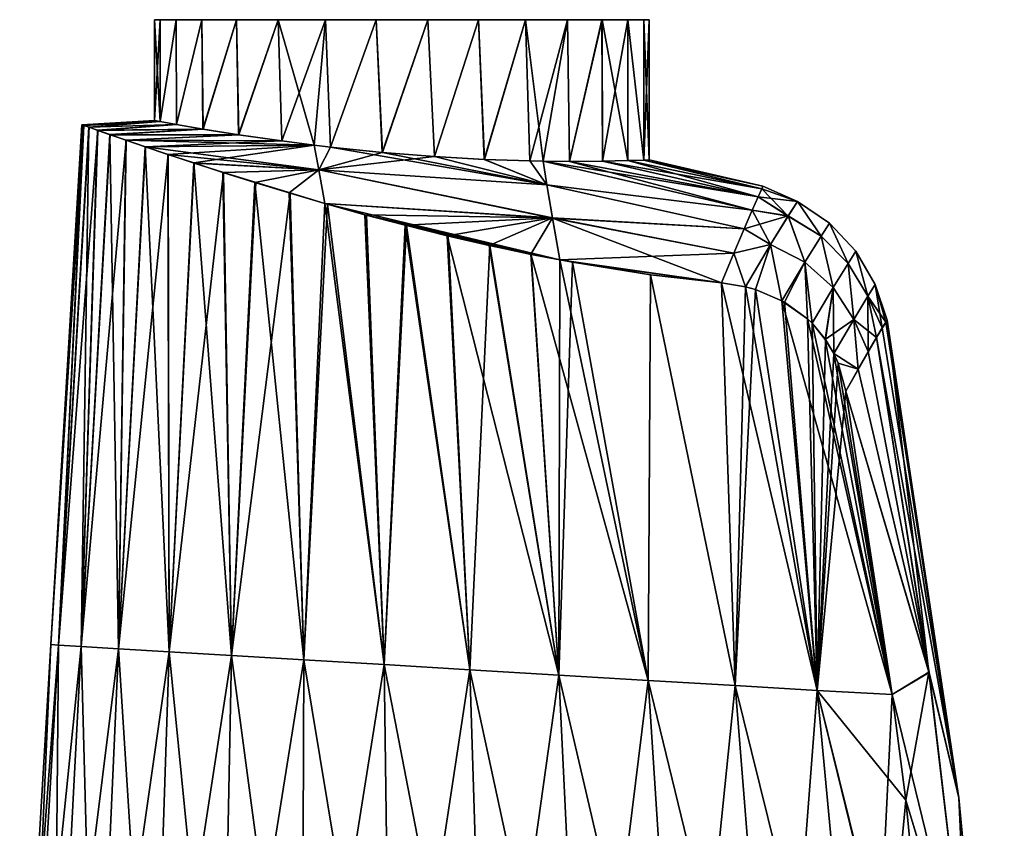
# Model space of a CAD drawing. Header units: millimetres. Extents: x -44 to 78, y -375 to 458.
# Tile 14 of 76: x -18 to 28, y 90 to 128. Entities that reach past the tile are written whole.
import ezdxf

# ---------------------------------------------------------------- set-up
doc = ezdxf.new("R2010")
doc.units = ezdxf.units.MM
doc.header["$LTSCALE"] = 198.929398
for name, color, linetype in [('11', 7, 'CONTINUOUS'), ('12', 7, 'CONTINUOUS'), ('17', 7, 'CONTINUOUS'), ('18', 7, 'CONTINUOUS'), ('19', 7, 'CONTINUOUS'), ('20', 7, 'CONTINUOUS')]:
    doc.layers.add(name, color=color, linetype=linetype)

msp = doc.modelspace()

# ---------------------------------------------------------------- linework, layer by layer
at = {"layer": '11', "color": 7, "linetype": 'CONTINUOUS', "true_color": 0xa2afbf}
for points in [[(24.935, 97.136, 9.83), (22.95, 113.791, 0.01), (22.453, 112.968, 9.514), (24.935, 97.136, 9.83)], [(22.453, 112.968, 9.514), (22.95, 113.791, 0.01), (22.725, 113.422, 6.391), (22.453, 112.968, 9.514)], [(22.725, 113.422, 6.391), (22.95, 113.791, 0.01), (22.893, 113.698, 3.209), (22.725, 113.422, 6.391)], [(22.894, 113.699, -3.201), (26.343, 91.187, 0.01), (22.725, 113.422, -6.393), (22.894, 113.699, -3.201)], [(22.95, 113.791, 0.01), (26.343, 91.187, 0.01), (22.894, 113.699, -3.201), (22.95, 113.791, 0.01)], [(26.343, 91.187, 0.01), (22.95, 113.791, 0.01), (24.935, 97.136, 9.83), (26.343, 91.187, 0.01)], [(22.725, 113.422, -6.393), (26.343, 91.187, 0.01), (22.455, 112.972, -9.495), (22.725, 113.422, -6.393)], [(24.935, 97.136, 9.83), (22.453, 112.968, 9.514), (20.998, 110.433, 18.893), (24.935, 97.136, 9.83)], [(20.998, 110.433, 18.893), (22.453, 112.968, 9.514), (21.577, 111.464, 15.838), (20.998, 110.433, 18.893)], [(21.577, 111.464, 15.838), (22.453, 112.968, 9.514), (22.063, 112.306, 12.724), (21.577, 111.464, 15.838)], [(22.455, 112.972, -9.495), (24.94, 97.118, -9.811), (22.062, 112.306, -12.726), (22.455, 112.972, -9.495)], [(22.455, 112.972, -9.495), (26.343, 91.187, 0.01), (24.94, 97.118, -9.811), (22.455, 112.972, -9.495)], [(22.062, 112.306, -12.726), (24.94, 97.118, -9.811), (21.577, 111.464, -15.839), (22.062, 112.306, -12.726)], [(24.94, 97.118, -9.811), (20.998, 110.433, -18.893), (21.577, 111.464, -15.839), (24.94, 97.118, -9.811)], [(20.998, 110.433, -18.893), (24.94, 97.118, -9.811), (23.192, 96.082, -19.495), (20.998, 110.433, -18.893)], [(23.192, 96.082, 19.495), (24.935, 97.136, 9.83), (20.998, 110.433, 18.893), (23.192, 96.082, 19.495)], [(23.836, 91.086, 19.704), (24.935, 97.136, 9.83), (23.192, 96.082, 19.495), (23.836, 91.086, 19.704)], [(24.94, 97.118, -9.811), (26.805, 81.266, -10.139), (23.192, 96.082, -19.495), (24.94, 97.118, -9.811)], [(26.799, 81.304, 10.158), (24.935, 97.136, 9.83), (23.836, 91.086, 19.704), (26.799, 81.304, 10.158)], [(26.799, 81.304, 10.158), (26.343, 91.187, 0.01), (24.935, 97.136, 9.83), (26.799, 81.304, 10.158)], [(24.94, 97.118, -9.811), (26.343, 91.187, 0.01), (26.805, 81.266, -10.139), (24.94, 97.118, -9.811)], [(23.192, 96.082, -19.495), (26.805, 81.266, -10.139), (23.836, 91.088, -19.704), (23.192, 96.082, -19.495)], [(23.836, 91.088, -19.704), (26.805, 81.266, -10.139), (25.765, 71.615, -20.52), (23.836, 91.088, -19.704)], [(25.766, 71.613, 20.52), (26.799, 81.304, 10.158), (23.836, 91.086, 19.704), (25.766, 71.613, 20.52)], [(26.343, 91.187, 0.01), (28.499, 68.435), (26.805, 81.266, -10.139), (26.343, 91.187, 0.01)], [(28.499, 68.435), (26.343, 91.187, 0.01), (26.799, 81.304, 10.158), (28.499, 68.435)]]:
    msp.add_3dface(points, dxfattribs=at)
at = {"layer": '12', "color": 7, "linetype": 'CONTINUOUS', "true_color": 0xa2afbf}
for points in [[(-15.142, 123.033, -0.031), (-15.056, 123.002, -1.966), (-16.612, 98.438, 0), (-15.142, 123.033, -0.031)], [(-15.061, 123.004, 1.905), (-15.142, 123.033, -0.031), (-16.612, 98.438, 0), (-15.061, 123.004, 1.905)], [(-16.25, 98.416, 4.221), (-15.061, 123.004, 1.905), (-16.612, 98.438, 0), (-16.25, 98.416, 4.221)], [(-16.612, 98.438, 0), (-15.056, 123.002, -1.966), (-16.25, 98.416, -4.221), (-16.612, 98.438, 0)], [(-14.813, 122.917, 3.828), (-15.061, 123.004, 1.905), (-16.25, 98.416, 4.221), (-14.813, 122.917, 3.828)], [(-15.056, 123.002, -1.966), (-14.804, 122.913, -3.881), (-16.25, 98.416, -4.221), (-15.056, 123.002, -1.966)], [(-15.172, 98.352, 8.318), (-14.813, 122.917, 3.828), (-16.25, 98.416, 4.221), (-15.172, 98.352, 8.318)], [(-14.804, 122.913, -3.881), (-14.387, 122.766, -5.783), (-16.25, 98.416, -4.221), (-14.804, 122.913, -3.881)], [(-16.25, 98.416, -4.221), (-14.387, 122.766, -5.783), (-15.172, 98.352, -8.318), (-16.25, 98.416, -4.221)], [(-14.397, 122.77, 5.742), (-14.813, 122.917, 3.828), (-15.172, 98.352, 8.318), (-14.397, 122.77, 5.742)], [(-13.814, 122.565, 7.622), (-14.397, 122.77, 5.742), (-15.172, 98.352, 8.318), (-13.814, 122.565, 7.622)], [(-14.387, 122.766, -5.783), (-13.805, 122.561, -7.65), (-15.172, 98.352, -8.318), (-14.387, 122.766, -5.783)], [(-13.412, 98.247, 12.17), (-13.814, 122.565, 7.622), (-15.172, 98.352, 8.318), (-13.412, 98.247, 12.17)], [(-13.805, 122.561, -7.65), (-13.055, 122.302, -9.468), (-15.172, 98.352, -8.318), (-13.805, 122.561, -7.65)], [(-13.065, 122.305, 9.447), (-13.814, 122.565, 7.622), (-13.412, 98.247, 12.17), (-13.065, 122.305, 9.447)], [(-15.172, 98.352, -8.318), (-13.055, 122.302, -9.468), (-13.412, 98.247, -12.17), (-15.172, 98.352, -8.318)], [(-12.148, 121.991, 11.225), (-13.065, 122.305, 9.447), (-13.412, 98.247, 12.17), (-12.148, 121.991, 11.225)], [(-13.055, 122.302, -9.468), (-12.138, 121.987, -11.244), (-13.412, 98.247, -12.17), (-13.055, 122.302, -9.468)], [(-11.02, 98.104, 15.664), (-12.148, 121.991, 11.225), (-13.412, 98.247, 12.17), (-11.02, 98.104, 15.664)], [(-12.138, 121.987, -11.244), (-11.063, 121.623, -12.943), (-13.412, 98.247, -12.17), (-12.138, 121.987, -11.244)], [(-13.412, 98.247, -12.17), (-11.063, 121.623, -12.943), (-11.02, 98.104, -15.664), (-13.412, 98.247, -12.17)], [(-11.075, 121.627, 12.924), (-12.148, 121.991, 11.225), (-11.02, 98.104, 15.664), (-11.075, 121.627, 12.924)], [(-9.851, 121.223, 14.521), (-11.075, 121.627, 12.924), (-11.02, 98.104, 15.664), (-9.851, 121.223, 14.521)], [(-11.063, 121.623, -12.943), (-9.831, 121.217, -14.544), (-11.02, 98.104, -15.664), (-11.063, 121.623, -12.943)], [(-8.069, 97.927, 18.698), (-9.851, 121.223, 14.521), (-11.02, 98.104, 15.664), (-8.069, 97.927, 18.698)], [(-9.831, 121.217, -14.544), (-8.441, 120.767, -16.056), (-11.02, 98.104, -15.664), (-9.831, 121.217, -14.544)], [(-8.472, 120.776, 16.027), (-9.851, 121.223, 14.521), (-8.069, 97.927, 18.698), (-8.472, 120.776, 16.027)], [(-11.02, 98.104, -15.664), (-8.441, 120.767, -16.056), (-8.069, 97.927, -18.698), (-11.02, 98.104, -15.664)], [(-6.962, 120.3, 17.406), (-8.472, 120.776, 16.027), (-8.069, 97.927, 18.698), (-6.962, 120.3, 17.406)], [(-8.441, 120.767, -16.056), (-6.92, 120.287, -17.441), (-8.069, 97.927, -18.698), (-8.441, 120.767, -16.056)], [(-4.642, 97.722, 21.181), (-6.962, 120.3, 17.406), (-8.069, 97.927, 18.698), (-4.642, 97.722, 21.181)], [(-6.92, 120.287, -17.441), (-5.284, 119.79, -18.675), (-8.069, 97.927, -18.698), (-6.92, 120.287, -17.441)], [(-5.335, 119.805, 18.639), (-6.962, 120.3, 17.406), (-4.642, 97.722, 21.181), (-5.335, 119.805, 18.639)], [(-8.069, 97.927, -18.698), (-5.284, 119.79, -18.675), (-4.642, 97.722, -21.181), (-8.069, 97.927, -18.698)], [(-3.648, 119.31, 19.7), (-5.335, 119.805, 18.639), (-4.642, 97.722, 21.181), (-3.648, 119.31, 19.7)], [(-5.284, 119.79, -18.675), (-3.65, 119.311, -19.699), (-4.642, 97.722, -21.181), (-5.284, 119.79, -18.675)], [(-3.65, 119.311, -19.699), (-3.522, 119.274, -19.771), (-4.642, 97.722, -21.181), (-3.65, 119.311, -19.699)], [(-0.843, 97.495, 23.043), (-3.648, 119.31, 19.7), (-4.642, 97.722, 21.181), (-0.843, 97.495, 23.043)], [(-4.642, 97.722, -21.181), (-3.522, 119.274, -19.771), (-0.843, 97.495, -23.043), (-4.642, 97.722, -21.181)], [(-1.748, 118.777, 20.67), (-3.648, 119.31, 19.7), (-0.843, 97.495, 23.043), (-1.748, 118.777, 20.67)], [(-3.522, 119.274, -19.771), (-1.684, 118.76, -20.698), (-0.843, 97.495, -23.043), (-3.522, 119.274, -19.771)], [(0.156, 118.274, 21.423), (-1.748, 118.777, 20.67), (-0.843, 97.495, 23.043), (0.156, 118.274, 21.423)], [(-1.684, 118.76, -20.698), (0.215, 118.258, -21.444), (-0.843, 97.495, -23.043), (-1.684, 118.76, -20.698)], [(3.218, 97.252, 24.225), (0.156, 118.274, 21.423), (-0.843, 97.495, 23.043), (3.218, 97.252, 24.225)], [(-0.843, 97.495, -23.043), (0.215, 118.258, -21.444), (3.218, 97.252, -24.225), (-0.843, 97.495, -23.043)], [(2.136, 117.781, 22.008), (0.156, 118.274, 21.423), (3.218, 97.252, 24.225), (2.136, 117.781, 22.008)], [(0.215, 118.258, -21.444), (2.185, 117.769, -22.02), (3.218, 97.252, -24.225), (0.215, 118.258, -21.444)], [(4.124, 117.32, 22.409), (2.136, 117.781, 22.008), (7.421, 97.001, 24.697), (4.124, 117.32, 22.409)], [(7.421, 97.001, 24.697), (2.136, 117.781, 22.008), (3.218, 97.252, 24.225), (7.421, 97.001, 24.697)], [(2.185, 117.769, -22.02), (4.159, 117.312, -22.414), (3.218, 97.252, -24.225), (2.185, 117.769, -22.02)], [(3.218, 97.252, -24.225), (4.159, 117.312, -22.414), (7.421, 97.001, -24.697), (3.218, 97.252, -24.225)], [(6.098, 116.903, 22.619), (4.124, 117.32, 22.409), (7.421, 97.001, 24.697), (6.098, 116.903, 22.619)], [(4.159, 117.312, -22.414), (6.118, 116.899, -22.621), (7.421, 97.001, -24.697), (4.159, 117.312, -22.414)], [(7.477, 116.636, 22.66), (6.098, 116.903, 22.619), (11.642, 96.748, 24.44), (7.477, 116.636, 22.66)], [(11.642, 96.748, 24.44), (6.098, 116.903, 22.619), (7.421, 97.001, 24.697), (11.642, 96.748, 24.44)], [(6.118, 116.899, -22.621), (7.477, 116.636, -22.661), (7.421, 97.001, -24.697), (6.118, 116.899, -22.621)], [(7.477, 116.636, -22.661), (8.074, 116.526, -22.654), (7.421, 97.001, -24.697), (7.477, 116.636, -22.661)], [(7.421, 97.001, -24.697), (8.074, 116.526, -22.654), (11.642, 96.748, -24.44), (7.421, 97.001, -24.697)], [(8.072, 116.527, 22.653), (7.477, 116.636, 22.66), (11.642, 96.748, 24.44), (8.072, 116.527, 22.653)], [(11.767, 115.929, 22.263), (8.072, 116.527, 22.653), (11.642, 96.748, 24.44), (11.767, 115.929, 22.263)], [(8.074, 116.526, -22.654), (11.754, 115.932, -22.264), (11.642, 96.748, -24.44), (8.074, 116.526, -22.654)], [(11.642, 96.748, -24.44), (11.754, 115.932, -22.264), (15.758, 96.502, -23.466), (11.642, 96.748, -24.44)], [(15.758, 96.502, 23.466), (11.767, 115.929, 22.263), (11.642, 96.748, 24.44), (15.758, 96.502, 23.466)], [(11.754, 115.932, -22.264), (15.119, 115.547, -21.318), (15.758, 96.502, -23.466), (11.754, 115.932, -22.264)], [(15.119, 115.547, 21.318), (11.767, 115.929, 22.263), (15.758, 96.502, 23.466), (15.119, 115.547, 21.318)], [(15.119, 115.547, -21.318), (16.257, 115.362, -20.873), (15.758, 96.502, -23.466), (15.119, 115.547, -21.318)], [(16.257, 115.362, 20.873), (15.119, 115.547, 21.318), (19.647, 96.27, 21.801), (16.257, 115.362, 20.873)], [(19.647, 96.27, 21.801), (15.119, 115.547, 21.318), (15.758, 96.502, 23.466), (19.647, 96.27, 21.801)], [(16.257, 115.362, -20.873), (16.729, 115.233, -20.678), (15.758, 96.502, -23.466), (16.257, 115.362, -20.873)], [(15.758, 96.502, -23.466), (16.729, 115.233, -20.678), (19.647, 96.27, -21.801), (15.758, 96.502, -23.466)], [(16.728, 115.233, 20.678), (16.257, 115.362, 20.873), (19.647, 96.27, 21.801), (16.728, 115.233, 20.678)], [(17.98, 114.709, 20.124), (16.728, 115.233, 20.678), (19.647, 96.27, 21.801), (17.98, 114.709, 20.124)], [(16.729, 115.233, -20.678), (17.98, 114.709, -20.124), (19.647, 96.27, -21.801), (16.729, 115.233, -20.678)], [(23.192, 96.082, 19.495), (17.98, 114.709, 20.124), (19.647, 96.27, 21.801), (23.192, 96.082, 19.495)], [(17.98, 114.709, 20.124), (23.192, 96.082, 19.495), (19.192, 113.848, 19.553), (17.98, 114.709, 20.124)], [(17.98, 114.709, -20.124), (18.095, 114.645, -20.07), (19.647, 96.27, -21.801), (17.98, 114.709, -20.124)], [(18.095, 114.645, -20.07), (19.194, 113.846, -19.552), (19.647, 96.27, -21.801), (18.095, 114.645, -20.07)], [(19.192, 113.848, 19.553), (23.192, 96.082, 19.495), (19.403, 113.644, 19.453), (19.192, 113.848, 19.553)], [(19.194, 113.846, -19.552), (19.403, 113.644, -19.453), (19.647, 96.27, -21.801), (19.194, 113.846, -19.552)], [(19.403, 113.644, 19.453), (23.192, 96.082, 19.495), (20.031, 112.88, 19.167), (19.403, 113.644, 19.453)], [(19.403, 113.644, -19.453), (20.032, 112.878, -19.166), (19.647, 96.27, -21.801), (19.403, 113.644, -19.453)], [(20.032, 112.878, -19.166), (20.427, 112.208, -19.005), (19.647, 96.27, -21.801), (20.032, 112.878, -19.166)], [(20.031, 112.88, 19.167), (23.192, 96.082, 19.495), (20.427, 112.207, 19.005), (20.031, 112.88, 19.167)], [(20.427, 112.208, -19.005), (20.632, 111.748, -18.94), (19.647, 96.27, -21.801), (20.427, 112.208, -19.005)], [(20.427, 112.207, 19.005), (23.192, 96.082, 19.495), (20.631, 111.748, 18.94), (20.427, 112.207, 19.005)], [(20.632, 111.748, -18.94), (20.998, 110.433, -18.893), (19.647, 96.27, -21.801), (20.632, 111.748, -18.94)], [(23.192, 96.082, 19.495), (20.998, 110.433, 18.893), (20.631, 111.748, 18.94), (23.192, 96.082, 19.495)], [(20.998, 110.433, -18.893), (23.192, 96.082, -19.495), (19.647, 96.27, -21.801), (20.998, 110.433, -18.893)], [(-18.085, 73.804, 0), (-17.68, 73.78, 4.647), (-16.612, 98.438, 0), (-18.085, 73.804, 0)], [(-18.085, 73.804, 0), (-16.612, 98.438, 0), (-16.25, 98.416, -4.221), (-18.085, 73.804, 0)], [(-17.68, 73.78, -4.647), (-18.085, 73.804, 0), (-16.25, 98.416, -4.221), (-17.68, 73.78, -4.647)], [(-17.68, 73.78, 4.647), (-16.25, 98.416, 4.221), (-16.612, 98.438, 0), (-17.68, 73.78, 4.647)], [(-17.68, 73.78, -4.647), (-16.25, 98.416, -4.221), (-15.172, 98.352, -8.318), (-17.68, 73.78, -4.647)], [(-17.68, 73.78, 4.647), (-16.475, 73.708, 9.153), (-16.25, 98.416, 4.221), (-17.68, 73.78, 4.647)], [(-16.475, 73.708, -9.153), (-17.68, 73.78, -4.647), (-15.172, 98.352, -8.318), (-16.475, 73.708, -9.153)], [(-16.475, 73.708, 9.153), (-15.172, 98.352, 8.318), (-16.25, 98.416, 4.221), (-16.475, 73.708, 9.153)], [(-16.475, 73.708, -9.153), (-15.172, 98.352, -8.318), (-13.412, 98.247, -12.17), (-16.475, 73.708, -9.153)], [(-16.475, 73.708, 9.153), (-14.509, 73.59, 13.382), (-15.172, 98.352, 8.318), (-16.475, 73.708, 9.153)], [(-14.509, 73.59, 13.382), (-13.412, 98.247, 12.17), (-15.172, 98.352, 8.318), (-14.509, 73.59, 13.382)], [(-14.509, 73.59, -13.382), (-16.475, 73.708, -9.153), (-13.412, 98.247, -12.17), (-14.509, 73.59, -13.382)], [(-14.509, 73.59, -13.382), (-13.412, 98.247, -12.17), (-11.02, 98.104, -15.664), (-14.509, 73.59, -13.382)], [(-14.509, 73.59, 13.382), (-11.839, 73.43, 17.203), (-13.412, 98.247, 12.17), (-14.509, 73.59, 13.382)], [(-11.839, 73.43, -17.203), (-14.509, 73.59, -13.382), (-11.02, 98.104, -15.664), (-11.839, 73.43, -17.203)], [(-11.839, 73.43, 17.203), (-11.02, 98.104, 15.664), (-13.412, 98.247, 12.17), (-11.839, 73.43, 17.203)], [(-11.839, 73.43, -17.203), (-11.02, 98.104, -15.664), (-8.069, 97.927, -18.698), (-11.839, 73.43, -17.203)], [(-11.839, 73.43, 17.203), (-8.549, 73.234, 20.504), (-11.02, 98.104, 15.664), (-11.839, 73.43, 17.203)], [(-8.549, 73.234, -20.504), (-11.839, 73.43, -17.203), (-8.069, 97.927, -18.698), (-8.549, 73.234, -20.504)], [(-8.549, 73.234, 20.504), (-8.069, 97.927, 18.698), (-11.02, 98.104, 15.664), (-8.549, 73.234, 20.504)], [(-8.549, 73.234, -20.504), (-8.069, 97.927, -18.698), (-4.642, 97.722, -21.181), (-8.549, 73.234, -20.504)], [(-8.549, 73.234, 20.504), (-4.735, 73.006, 23.181), (-8.069, 97.927, 18.698), (-8.549, 73.234, 20.504)], [(-4.735, 73.006, 23.181), (-4.642, 97.722, 21.181), (-8.069, 97.927, 18.698), (-4.735, 73.006, 23.181)], [(-4.735, 73.006, -23.181), (-8.549, 73.234, -20.504), (-4.642, 97.722, -21.181), (-4.735, 73.006, -23.181)], [(-4.735, 73.006, -23.181), (-4.642, 97.722, -21.181), (-0.843, 97.495, -23.043), (-4.735, 73.006, -23.181)], [(-4.735, 73.006, 23.181), (-0.517, 72.753, 25.157), (-4.642, 97.722, 21.181), (-4.735, 73.006, 23.181)], [(-0.517, 72.753, -25.157), (-4.735, 73.006, -23.181), (-0.843, 97.495, -23.043), (-0.517, 72.753, -25.157)], [(-0.517, 72.753, 25.157), (-0.843, 97.495, 23.043), (-4.642, 97.722, 21.181), (-0.517, 72.753, 25.157)], [(-0.517, 72.753, -25.157), (-0.843, 97.495, -23.043), (3.218, 97.252, -24.225), (-0.517, 72.753, -25.157)], [(-0.517, 72.753, 25.157), (3.98, 72.484, 26.367), (-0.843, 97.495, 23.043), (-0.517, 72.753, 25.157)], [(3.98, 72.484, 26.367), (3.218, 97.252, 24.225), (-0.843, 97.495, 23.043), (3.98, 72.484, 26.367)], [(3.98, 72.484, -26.367), (-0.517, 72.753, -25.157), (3.218, 97.252, -24.225), (3.98, 72.484, -26.367)], [(3.98, 72.484, -26.367), (3.218, 97.252, -24.225), (7.421, 97.001, -24.697), (3.98, 72.484, -26.367)], [(3.98, 72.484, 26.367), (8.619, 72.207, 26.779), (3.218, 97.252, 24.225), (3.98, 72.484, 26.367)], [(8.619, 72.207, 26.779), (7.421, 97.001, 24.697), (3.218, 97.252, 24.225), (8.619, 72.207, 26.779)], [(8.619, 72.207, -26.779), (3.98, 72.484, -26.367), (7.421, 97.001, -24.697), (8.619, 72.207, -26.779)], [(8.619, 72.207, -26.779), (7.421, 97.001, -24.697), (11.642, 96.748, -24.44), (8.619, 72.207, -26.779)], [(8.619, 72.207, 26.779), (13.258, 71.929, 26.376), (7.421, 97.001, 24.697), (8.619, 72.207, 26.779)], [(13.258, 71.929, 26.376), (11.642, 96.748, 24.44), (7.421, 97.001, 24.697), (13.258, 71.929, 26.376)], [(13.258, 71.929, -26.376), (8.619, 72.207, -26.779), (11.642, 96.748, -24.44), (13.258, 71.929, -26.376)], [(13.258, 71.929, -26.376), (11.642, 96.748, -24.44), (15.758, 96.502, -23.466), (13.258, 71.929, -26.376)], [(13.258, 71.929, 26.376), (17.757, 71.66, 25.175), (11.642, 96.748, 24.44), (13.258, 71.929, 26.376)], [(17.757, 71.66, 25.175), (15.758, 96.502, 23.466), (11.642, 96.748, 24.44), (17.757, 71.66, 25.175)], [(17.757, 71.66, -25.175), (13.258, 71.929, -26.376), (15.758, 96.502, -23.466), (17.757, 71.66, -25.175)], [(17.757, 71.66, -25.175), (15.758, 96.502, -23.466), (19.647, 96.27, -21.801), (17.757, 71.66, -25.175)], [(17.757, 71.66, 25.175), (21.979, 71.408, 23.208), (15.758, 96.502, 23.466), (17.757, 71.66, 25.175)], [(21.979, 71.408, 23.208), (19.647, 96.27, 21.801), (15.758, 96.502, 23.466), (21.979, 71.408, 23.208)], [(21.979, 71.408, -23.208), (17.757, 71.66, -25.175), (19.647, 96.27, -21.801), (21.979, 71.408, -23.208)], [(25.798, 71.174, 20.538), (25.766, 71.613, 20.52), (19.647, 96.27, 21.801), (25.798, 71.174, 20.538)], [(21.979, 71.408, 23.208), (25.798, 71.174, 20.538), (19.647, 96.27, 21.801), (21.979, 71.408, 23.208)], [(25.766, 71.613, 20.52), (23.836, 91.086, 19.704), (19.647, 96.27, 21.801), (25.766, 71.613, 20.52)], [(23.836, 91.086, 19.704), (23.192, 96.082, 19.495), (19.647, 96.27, 21.801), (23.836, 91.086, 19.704)], [(23.192, 96.082, -19.495), (21.979, 71.408, -23.208), (19.647, 96.27, -21.801), (23.192, 96.082, -19.495)], [(23.192, 96.082, -19.495), (23.836, 91.088, -19.704), (21.979, 71.408, -23.208), (23.192, 96.082, -19.495)], [(23.836, 91.088, -19.704), (25.765, 71.615, -20.52), (21.979, 71.408, -23.208), (23.836, 91.088, -19.704)]]:
    msp.add_3dface(points, dxfattribs=at)
at = {"layer": '17', "color": 7, "linetype": 'CONTINUOUS', "true_color": 0xa2afbf}
for points in [[(-15.142, 123.033, -0.031), (-15.061, 123.004, 1.905), (-11.7, 123.228), (-15.142, 123.033, -0.031)], [(-11.44, 123.179, -2.454), (-15.142, 123.033, -0.031), (-11.7, 123.228), (-11.44, 123.179, -2.454)], [(-15.056, 123.002, -1.966), (-15.142, 123.033, -0.031), (-11.44, 123.179, -2.454), (-15.056, 123.002, -1.966)], [(-11.7, 123.228), (-15.061, 123.004, 1.905), (-11.44, 123.179, 2.451), (-11.7, 123.228)], [(-15.061, 123.004, 1.905), (-14.813, 122.917, 3.828), (-11.44, 123.179, 2.451), (-15.061, 123.004, 1.905)], [(-14.804, 122.913, -3.881), (-15.056, 123.002, -1.966), (-11.44, 123.179, -2.454), (-14.804, 122.913, -3.881)], [(-11.44, 123.179, 2.451), (-14.813, 122.917, 3.828), (-10.669, 123.042, 4.802), (-11.44, 123.179, 2.451)], [(-14.813, 122.917, 3.828), (-14.397, 122.77, 5.742), (-10.669, 123.042, 4.802), (-14.813, 122.917, 3.828)], [(-10.667, 123.041, -4.806), (-14.804, 122.913, -3.881), (-11.44, 123.179, -2.454), (-10.667, 123.041, -4.806)], [(-14.387, 122.766, -5.783), (-14.804, 122.913, -3.881), (-10.667, 123.041, -4.806), (-14.387, 122.766, -5.783)], [(-10.669, 123.042, 4.802), (-14.397, 122.77, 5.742), (-9.415, 122.828, 6.946), (-10.669, 123.042, 4.802)], [(-9.411, 122.827, -6.951), (-14.387, 122.766, -5.783), (-10.667, 123.041, -4.806), (-9.411, 122.827, -6.951)], [(-14.397, 122.77, 5.742), (-13.814, 122.565, 7.622), (-9.415, 122.828, 6.946), (-14.397, 122.77, 5.742)], [(-13.805, 122.561, -7.65), (-14.387, 122.766, -5.783), (-9.411, 122.827, -6.951), (-13.805, 122.561, -7.65)], [(-9.415, 122.828, 6.946), (-13.814, 122.565, 7.622), (-7.728, 122.557, 8.784), (-9.415, 122.828, 6.946)], [(-13.814, 122.565, 7.622), (-13.065, 122.305, 9.447), (-7.728, 122.557, 8.784), (-13.814, 122.565, 7.622)], [(-7.722, 122.556, -8.789), (-13.805, 122.561, -7.65), (-9.411, 122.827, -6.951), (-7.722, 122.556, -8.789)], [(-13.055, 122.302, -9.468), (-13.805, 122.561, -7.65), (-7.722, 122.556, -8.789), (-13.055, 122.302, -9.468)], [(-7.728, 122.557, 8.784), (-13.065, 122.305, 9.447), (-5.685, 122.263, 10.226), (-7.728, 122.557, 8.784)], [(-5.677, 122.262, -10.23), (-13.055, 122.302, -9.468), (-7.722, 122.556, -8.789), (-5.677, 122.262, -10.23)], [(-13.065, 122.305, 9.447), (-12.148, 121.991, 11.225), (-5.685, 122.263, 10.226), (-13.065, 122.305, 9.447)], [(-12.138, 121.987, -11.244), (-13.055, 122.302, -9.468), (-4.155, 122.068, -10.937), (-12.138, 121.987, -11.244)], [(-4.155, 122.068, -10.937), (-13.055, 122.302, -9.468), (-5.677, 122.262, -10.23), (-4.155, 122.068, -10.937)], [(-12.148, 121.991, 11.225), (-4.155, 122.068, 10.937), (-5.685, 122.263, 10.226), (-12.148, 121.991, 11.225)], [(-12.148, 121.991, 11.225), (-11.075, 121.627, 12.924), (-4.155, 122.068, 10.937), (-12.148, 121.991, 11.225)], [(-3.925, 120.893, -15.354), (-12.138, 121.987, -11.244), (-4.155, 122.068, -10.937), (-3.925, 120.893, -15.354)], [(-11.075, 121.627, 12.924), (-9.851, 121.223, 14.521), (-4.155, 122.068, 10.937), (-11.075, 121.627, 12.924)], [(-9.851, 121.223, 14.521), (-3.925, 120.893, 15.356), (-4.155, 122.068, 10.937), (-9.851, 121.223, 14.521)], [(-4.155, 122.068, 10.937), (-3.925, 120.893, 15.356), (-3.382, 121.976, 11.201), (-4.155, 122.068, 10.937)], [(-3.925, 120.893, -15.354), (-4.155, 122.068, -10.937), (-3.373, 121.975, -11.203), (-3.925, 120.893, -15.354)], [(-11.063, 121.623, -12.943), (-12.138, 121.987, -11.244), (-3.925, 120.893, -15.354), (-11.063, 121.623, -12.943)], [(-9.831, 121.217, -14.544), (-11.063, 121.623, -12.943), (-3.925, 120.893, -15.354), (-9.831, 121.217, -14.544)], [(-3.382, 121.976, 11.201), (-3.925, 120.893, 15.356), (-0.931, 121.722, 11.663), (-3.382, 121.976, 11.201)], [(6.852, 120.182, -14.069), (-3.925, 120.893, -15.354), (-3.373, 121.975, -11.203), (6.852, 120.182, -14.069)], [(-0.931, 121.722, 11.663), (-3.925, 120.893, 15.356), (1.543, 121.522, 11.598), (-0.931, 121.722, 11.663)], [(-0.923, 121.721, -11.664), (6.852, 120.182, -14.069), (-3.373, 121.975, -11.203), (-0.923, 121.721, -11.664)], [(1.545, 121.522, -11.598), (6.852, 120.182, -14.069), (-0.923, 121.721, -11.664), (1.545, 121.522, -11.598)], [(-9.851, 121.223, 14.521), (-8.472, 120.776, 16.027), (-3.925, 120.893, 15.356), (-9.851, 121.223, 14.521)], [(-8.441, 120.767, -16.056), (-9.831, 121.217, -14.544), (-3.925, 120.893, -15.354), (-8.441, 120.767, -16.056)], [(-3.925, 120.893, 15.356), (6.852, 120.182, 14.069), (1.543, 121.522, 11.598), (-3.925, 120.893, 15.356)], [(1.543, 121.522, 11.598), (6.852, 120.182, 14.069), (3.9, 121.389, 11.031), (1.543, 121.522, 11.598)], [(3.896, 121.389, -11.032), (6.852, 120.182, -14.069), (1.545, 121.522, -11.598), (3.896, 121.389, -11.032)], [(6.043, 121.316, -10.019), (6.852, 120.182, -14.069), (3.896, 121.389, -11.032), (6.043, 121.316, -10.019)], [(3.9, 121.389, 11.031), (6.852, 120.182, 14.069), (6.052, 121.316, 10.013), (3.9, 121.389, 11.031)], [(6.685, 121.305, -9.602), (6.852, 120.182, -14.069), (6.043, 121.316, -10.019), (6.685, 121.305, -9.602)], [(6.852, 120.182, 14.069), (6.685, 121.305, 9.602), (6.052, 121.316, 10.013), (6.852, 120.182, 14.069)], [(6.685, 121.305, 9.602), (6.852, 120.182, 14.069), (16.573, 118.996, 10.814), (6.685, 121.305, 9.602)], [(7.932, 121.294, 8.601), (6.685, 121.305, 9.602), (16.854, 119.628, 7.225), (7.932, 121.294, 8.601)], [(16.854, 119.628, 7.225), (6.685, 121.305, 9.602), (16.573, 118.996, 10.814), (16.854, 119.628, 7.225)], [(6.685, 121.305, -9.602), (7.921, 121.294, -8.611), (16.573, 118.995, -10.816), (6.685, 121.305, -9.602)], [(6.852, 120.182, -14.069), (6.685, 121.305, -9.602), (16.573, 118.995, -10.816), (6.852, 120.182, -14.069)], [(7.921, 121.294, -8.611), (9.487, 121.306, -6.848), (16.854, 119.628, -7.226), (7.921, 121.294, -8.611)], [(16.573, 118.995, -10.816), (7.921, 121.294, -8.611), (16.854, 119.628, -7.226), (16.573, 118.995, -10.816)], [(9.495, 121.306, 6.836), (7.932, 121.294, 8.601), (16.854, 119.628, 7.225), (9.495, 121.306, 6.836)], [(9.487, 121.306, -6.848), (10.683, 121.332, -4.772), (16.854, 119.628, -7.226), (9.487, 121.306, -6.848)], [(10.688, 121.332, 4.761), (9.495, 121.306, 6.836), (17.024, 120.006, 3.618), (10.688, 121.332, 4.761)], [(17.024, 120.006, 3.618), (9.495, 121.306, 6.836), (16.854, 119.628, 7.225), (17.024, 120.006, 3.618)], [(10.683, 121.332, -4.772), (11.439, 121.357, -2.457), (17.024, 120.006, -3.618), (10.683, 121.332, -4.772)], [(16.854, 119.628, -7.226), (10.683, 121.332, -4.772), (17.024, 120.006, -3.618), (16.854, 119.628, -7.226)], [(11.441, 121.357, 2.45), (10.688, 121.332, 4.761), (17.024, 120.006, 3.618), (11.441, 121.357, 2.45)], [(11.439, 121.357, -2.457), (11.7, 121.368), (17.08, 120.133, 0), (11.439, 121.357, -2.457)], [(17.024, 120.006, -3.618), (11.439, 121.357, -2.457), (17.08, 120.133, 0), (17.024, 120.006, -3.618)], [(11.7, 121.368), (11.441, 121.357, 2.45), (17.08, 120.133, 0), (11.7, 121.368)], [(17.08, 120.133, 0), (11.441, 121.357, 2.45), (17.024, 120.006, 3.618), (17.08, 120.133, 0)], [(-8.472, 120.776, 16.027), (-6.962, 120.3, 17.406), (-3.925, 120.893, 15.356), (-8.472, 120.776, 16.027)], [(-3.65, 119.311, -19.699), (-8.441, 120.767, -16.056), (-3.925, 120.893, -15.354), (-3.65, 119.311, -19.699)], [(-3.65, 119.311, -19.699), (-6.92, 120.287, -17.441), (-8.441, 120.767, -16.056), (-3.65, 119.311, -19.699)], [(-6.962, 120.3, 17.406), (-5.335, 119.805, 18.639), (-3.925, 120.893, 15.356), (-6.962, 120.3, 17.406)], [(-5.335, 119.805, 18.639), (-3.648, 119.31, 19.7), (-3.925, 120.893, 15.356), (-5.335, 119.805, 18.639)], [(7.126, 118.619, -18.446), (-3.65, 119.311, -19.699), (-3.925, 120.893, -15.354), (7.126, 118.619, -18.446)], [(-3.648, 119.31, 19.7), (7.126, 118.62, 18.445), (-3.925, 120.893, 15.356), (-3.648, 119.31, 19.7)], [(7.126, 118.62, 18.445), (6.852, 120.182, 14.069), (-3.925, 120.893, 15.356), (7.126, 118.62, 18.445)], [(6.852, 120.182, -14.069), (7.126, 118.619, -18.446), (-3.925, 120.893, -15.354), (6.852, 120.182, -14.069)], [(-3.65, 119.311, -19.699), (-5.284, 119.79, -18.675), (-6.92, 120.287, -17.441), (-3.65, 119.311, -19.699)], [(6.852, 120.182, 14.069), (7.126, 118.62, 18.445), (16.191, 118.106, 14.367), (6.852, 120.182, 14.069)], [(16.573, 118.996, 10.814), (6.852, 120.182, 14.069), (16.191, 118.106, 14.367), (16.573, 118.996, 10.814)], [(7.126, 118.619, -18.446), (6.852, 120.182, -14.069), (16.191, 118.105, -14.369), (7.126, 118.619, -18.446)], [(16.191, 118.105, -14.369), (6.852, 120.182, -14.069), (16.573, 118.995, -10.816), (16.191, 118.105, -14.369)], [(7.477, 116.636, -22.661), (-3.522, 119.274, -19.771), (-3.65, 119.311, -19.699), (7.477, 116.636, -22.661)], [(7.477, 116.636, -22.661), (-3.65, 119.311, -19.699), (7.126, 118.619, -18.446), (7.477, 116.636, -22.661)], [(-3.648, 119.31, 19.7), (-1.748, 118.777, 20.67), (7.126, 118.62, 18.445), (-3.648, 119.31, 19.7)], [(7.477, 116.636, -22.661), (-1.684, 118.76, -20.698), (-3.522, 119.274, -19.771), (7.477, 116.636, -22.661)], [(-1.748, 118.777, 20.67), (0.156, 118.274, 21.423), (7.126, 118.62, 18.445), (-1.748, 118.777, 20.67)], [(7.477, 116.636, -22.661), (0.215, 118.258, -21.444), (-1.684, 118.76, -20.698), (7.477, 116.636, -22.661)], [(0.156, 118.274, 21.423), (2.136, 117.781, 22.008), (7.126, 118.62, 18.445), (0.156, 118.274, 21.423)], [(2.136, 117.781, 22.008), (4.124, 117.32, 22.409), (7.126, 118.62, 18.445), (2.136, 117.781, 22.008)], [(4.124, 117.32, 22.409), (6.098, 116.903, 22.619), (7.126, 118.62, 18.445), (4.124, 117.32, 22.409)], [(6.098, 116.903, 22.619), (7.477, 116.636, 22.66), (7.126, 118.62, 18.445), (6.098, 116.903, 22.619)], [(7.126, 118.62, 18.445), (7.477, 116.636, 22.66), (15.707, 116.957, 17.872), (7.126, 118.62, 18.445)], [(16.191, 118.106, 14.367), (7.126, 118.62, 18.445), (15.707, 116.957, 17.872), (16.191, 118.106, 14.367)], [(15.119, 115.547, -21.318), (7.477, 116.636, -22.661), (7.126, 118.619, -18.446), (15.119, 115.547, -21.318)], [(15.119, 115.547, -21.318), (7.126, 118.619, -18.446), (15.707, 116.957, -17.873), (15.119, 115.547, -21.318)], [(15.707, 116.957, -17.873), (7.126, 118.619, -18.446), (16.191, 118.105, -14.369), (15.707, 116.957, -17.873)], [(7.477, 116.636, -22.661), (2.185, 117.769, -22.02), (0.215, 118.258, -21.444), (7.477, 116.636, -22.661)], [(7.477, 116.636, -22.661), (4.159, 117.312, -22.414), (2.185, 117.769, -22.02), (7.477, 116.636, -22.661)], [(7.477, 116.636, -22.661), (6.118, 116.899, -22.621), (4.159, 117.312, -22.414), (7.477, 116.636, -22.661)], [(7.477, 116.636, 22.66), (15.119, 115.547, 21.318), (15.707, 116.957, 17.872), (7.477, 116.636, 22.66)], [(15.119, 115.547, -21.318), (11.754, 115.932, -22.264), (7.477, 116.636, -22.661), (15.119, 115.547, -21.318)], [(11.754, 115.932, -22.264), (8.074, 116.526, -22.654), (7.477, 116.636, -22.661), (11.754, 115.932, -22.264)], [(7.477, 116.636, 22.66), (8.072, 116.527, 22.653), (15.119, 115.547, 21.318), (7.477, 116.636, 22.66)], [(8.072, 116.527, 22.653), (11.767, 115.929, 22.263), (15.119, 115.547, 21.318), (8.072, 116.527, 22.653)]]:
    msp.add_3dface(points, dxfattribs=at)
at = {"layer": '18', "color": 7, "linetype": 'CONTINUOUS', "true_color": 0xa2afbf}
for points in [[(16.854, 119.628, -7.226), (17.024, 120.006, -3.618), (18.277, 118.714, -9.219), (16.854, 119.628, -7.226)], [(17.024, 120.006, 3.618), (16.854, 119.628, 7.225), (18.715, 119.397, 3.09), (17.024, 120.006, 3.618)], [(17.024, 120.006, -3.618), (17.08, 120.133, 0), (18.715, 119.397, -3.092), (17.024, 120.006, -3.618)], [(17.08, 120.133, 0), (17.024, 120.006, 3.618), (18.715, 119.397, 3.09), (17.08, 120.133, 0)], [(17.024, 120.006, -3.618), (18.715, 119.397, -3.092), (18.277, 118.714, -9.219), (17.024, 120.006, -3.618)], [(17.08, 120.133, 0), (18.715, 119.397, 3.09), (18.715, 119.397, -3.092), (17.08, 120.133, 0)], [(16.573, 118.995, -10.816), (16.854, 119.628, -7.226), (18.277, 118.714, -9.219), (16.573, 118.995, -10.816)], [(16.854, 119.628, 7.225), (16.573, 118.996, 10.814), (18.278, 118.715, 9.217), (16.854, 119.628, 7.225)], [(16.854, 119.628, 7.225), (18.278, 118.715, 9.217), (18.715, 119.397, 3.09), (16.854, 119.628, 7.225)], [(18.715, 119.397, -3.092), (19.834, 117.762, -8.863), (18.277, 118.714, -9.219), (18.715, 119.397, -3.092)], [(18.278, 118.715, 9.217), (19.834, 117.762, 8.861), (18.715, 119.397, 3.09), (18.278, 118.715, 9.217)], [(19.834, 117.762, 8.861), (20.232, 118.383, 2.97), (18.715, 119.397, 3.09), (19.834, 117.762, 8.861)], [(20.232, 118.383, 2.97), (20.232, 118.383, -2.972), (18.715, 119.397, 3.09), (20.232, 118.383, 2.97)], [(20.232, 118.383, -2.972), (19.834, 117.762, -8.863), (18.715, 119.397, -3.092), (20.232, 118.383, -2.972)], [(18.715, 119.397, 3.09), (20.232, 118.383, -2.972), (18.715, 119.397, -3.092), (18.715, 119.397, 3.09)], [(16.573, 118.996, 10.814), (16.191, 118.106, 14.367), (18.278, 118.715, 9.217), (16.573, 118.996, 10.814)], [(16.191, 118.105, -14.369), (16.573, 118.995, -10.816), (17.435, 117.361, -15.182), (16.191, 118.105, -14.369)], [(16.573, 118.995, -10.816), (18.277, 118.714, -9.219), (17.435, 117.361, -15.182), (16.573, 118.995, -10.816)], [(16.191, 118.106, 14.367), (17.436, 117.361, 15.181), (18.278, 118.715, 9.217), (16.191, 118.106, 14.367)], [(18.277, 118.714, -9.219), (19.066, 116.531, -14.61), (17.435, 117.361, -15.182), (18.277, 118.714, -9.219)], [(17.436, 117.361, 15.181), (19.066, 116.532, 14.609), (18.278, 118.715, 9.217), (17.436, 117.361, 15.181)], [(19.834, 117.762, -8.863), (19.066, 116.531, -14.61), (18.277, 118.714, -9.219), (19.834, 117.762, -8.863)], [(19.066, 116.532, 14.609), (19.834, 117.762, 8.861), (18.278, 118.715, 9.217), (19.066, 116.532, 14.609)], [(19.834, 117.762, 8.861), (21.111, 116.475, 8.557), (20.232, 118.383, 2.97), (19.834, 117.762, 8.861)], [(20.232, 118.383, -2.972), (21.111, 116.475, -8.559), (19.834, 117.762, -8.863), (20.232, 118.383, -2.972)], [(21.111, 116.475, 8.557), (21.476, 117.05, 2.867), (20.232, 118.383, 2.97), (21.111, 116.475, 8.557)], [(21.476, 117.05, 2.867), (21.476, 117.05, -2.869), (20.232, 118.383, 2.97), (21.476, 117.05, 2.867)], [(21.476, 117.05, -2.869), (21.111, 116.475, -8.559), (20.232, 118.383, -2.972), (21.476, 117.05, -2.869)], [(20.232, 118.383, 2.97), (21.476, 117.05, -2.869), (20.232, 118.383, -2.972), (20.232, 118.383, 2.97)], [(16.191, 118.106, 14.367), (15.707, 116.957, 17.872), (17.436, 117.361, 15.181), (16.191, 118.106, 14.367)], [(15.707, 116.957, -17.873), (16.191, 118.105, -14.369), (17.435, 117.361, -15.182), (15.707, 116.957, -17.873)], [(19.066, 116.532, 14.609), (20.404, 115.333, 14.118), (19.834, 117.762, 8.861), (19.066, 116.532, 14.609)], [(19.834, 117.762, -8.863), (20.404, 115.332, -14.119), (19.066, 116.531, -14.61), (19.834, 117.762, -8.863)], [(20.404, 115.333, 14.118), (21.111, 116.475, 8.557), (19.834, 117.762, 8.861), (20.404, 115.333, 14.118)], [(21.111, 116.475, -8.559), (20.404, 115.332, -14.119), (19.834, 117.762, -8.863), (21.111, 116.475, -8.559)], [(16.257, 115.362, -20.873), (15.119, 115.547, -21.318), (15.707, 116.957, -17.873), (16.257, 115.362, -20.873)], [(15.119, 115.547, 21.318), (16.257, 115.362, 20.873), (15.707, 116.957, 17.872), (15.119, 115.547, 21.318)], [(16.257, 115.362, -20.873), (15.707, 116.957, -17.873), (17.435, 117.361, -15.182), (16.257, 115.362, -20.873)], [(15.707, 116.957, 17.872), (16.257, 115.362, 20.873), (17.436, 117.361, 15.181), (15.707, 116.957, 17.872)], [(16.729, 115.233, -20.678), (16.257, 115.362, -20.873), (17.435, 117.361, -15.182), (16.729, 115.233, -20.678)], [(16.257, 115.362, 20.873), (16.728, 115.233, 20.678), (17.436, 117.361, 15.181), (16.257, 115.362, 20.873)], [(16.728, 115.233, 20.678), (17.98, 114.709, 20.124), (17.436, 117.361, 15.181), (16.728, 115.233, 20.678)], [(17.98, 114.709, -20.124), (16.729, 115.233, -20.678), (17.435, 117.361, -15.182), (17.98, 114.709, -20.124)], [(19.066, 116.531, -14.61), (17.98, 114.709, -20.124), (17.435, 117.361, -15.182), (19.066, 116.531, -14.61)], [(17.98, 114.709, 20.124), (19.066, 116.532, 14.609), (17.436, 117.361, 15.181), (17.98, 114.709, 20.124)], [(21.111, 116.475, 8.557), (22.04, 114.916, 8.359), (21.476, 117.05, 2.867), (21.111, 116.475, 8.557)], [(21.476, 117.05, -2.869), (22.04, 114.916, -8.36), (21.111, 116.475, -8.559), (21.476, 117.05, -2.869)], [(22.04, 114.916, 8.359), (22.384, 115.468, 2.8), (21.476, 117.05, 2.867), (22.04, 114.916, 8.359)], [(22.384, 115.468, 2.8), (22.384, 115.468, -2.802), (21.476, 117.05, 2.867), (22.384, 115.468, 2.8)], [(22.384, 115.468, -2.802), (22.04, 114.916, -8.36), (21.476, 117.05, -2.869), (22.384, 115.468, -2.802)], [(21.476, 117.05, 2.867), (22.384, 115.468, -2.802), (21.476, 117.05, -2.869), (21.476, 117.05, 2.867)], [(17.98, 114.709, 20.124), (19.192, 113.848, 19.553), (19.066, 116.532, 14.609), (17.98, 114.709, 20.124)], [(18.095, 114.645, -20.07), (17.98, 114.709, -20.124), (19.066, 116.531, -14.61), (18.095, 114.645, -20.07)], [(19.194, 113.846, -19.552), (18.095, 114.645, -20.07), (19.066, 116.531, -14.61), (19.194, 113.846, -19.552)], [(19.192, 113.848, 19.553), (19.403, 113.644, 19.453), (19.066, 116.532, 14.609), (19.192, 113.848, 19.553)], [(19.403, 113.644, 19.453), (20.404, 115.333, 14.118), (19.066, 116.532, 14.609), (19.403, 113.644, 19.453)], [(19.403, 113.644, -19.453), (19.194, 113.846, -19.552), (19.066, 116.531, -14.61), (19.403, 113.644, -19.453)], [(20.404, 115.332, -14.119), (19.403, 113.644, -19.453), (19.066, 116.531, -14.61), (20.404, 115.332, -14.119)], [(20.404, 115.333, 14.118), (21.373, 113.819, 13.795), (21.111, 116.475, 8.557), (20.404, 115.333, 14.118)], [(21.111, 116.475, -8.559), (21.373, 113.819, -13.796), (20.404, 115.332, -14.119), (21.111, 116.475, -8.559)], [(21.373, 113.819, 13.795), (22.04, 114.916, 8.359), (21.111, 116.475, 8.557), (21.373, 113.819, 13.795)], [(22.04, 114.916, -8.36), (21.373, 113.819, -13.796), (21.111, 116.475, -8.559), (22.04, 114.916, -8.36)], [(19.403, 113.644, 19.453), (20.031, 112.88, 19.167), (20.404, 115.333, 14.118), (19.403, 113.644, 19.453)], [(20.032, 112.878, -19.166), (19.403, 113.644, -19.453), (20.404, 115.332, -14.119), (20.032, 112.878, -19.166)], [(20.031, 112.88, 19.167), (21.373, 113.819, 13.795), (20.404, 115.333, 14.118), (20.031, 112.88, 19.167)], [(20.427, 112.208, -19.005), (20.032, 112.878, -19.166), (20.404, 115.332, -14.119), (20.427, 112.208, -19.005)], [(21.373, 113.819, -13.796), (20.427, 112.208, -19.005), (20.404, 115.332, -14.119), (21.373, 113.819, -13.796)], [(22.384, 115.468, -2.802), (22.725, 113.422, -6.393), (22.04, 114.916, -8.36), (22.384, 115.468, -2.802)], [(22.04, 114.916, 8.359), (22.893, 113.698, 3.209), (22.384, 115.468, 2.8), (22.04, 114.916, 8.359)], [(22.95, 113.791, 0.01), (22.894, 113.699, -3.201), (22.384, 115.468, -2.802), (22.95, 113.791, 0.01)], [(22.893, 113.698, 3.209), (22.95, 113.791, 0.01), (22.384, 115.468, 2.8), (22.893, 113.698, 3.209)], [(22.384, 115.468, 2.8), (22.95, 113.791, 0.01), (22.384, 115.468, -2.802), (22.384, 115.468, 2.8)], [(22.894, 113.699, -3.201), (22.725, 113.422, -6.393), (22.384, 115.468, -2.802), (22.894, 113.699, -3.201)], [(21.373, 113.819, 13.795), (22.453, 112.968, 9.514), (22.04, 114.916, 8.359), (21.373, 113.819, 13.795)], [(22.04, 114.916, -8.36), (22.062, 112.306, -12.726), (21.373, 113.819, -13.796), (22.04, 114.916, -8.36)], [(22.725, 113.422, -6.393), (22.455, 112.972, -9.495), (22.04, 114.916, -8.36), (22.725, 113.422, -6.393)], [(22.455, 112.972, -9.495), (22.062, 112.306, -12.726), (22.04, 114.916, -8.36), (22.455, 112.972, -9.495)], [(22.453, 112.968, 9.514), (22.725, 113.422, 6.391), (22.04, 114.916, 8.359), (22.453, 112.968, 9.514)], [(22.725, 113.422, 6.391), (22.893, 113.698, 3.209), (22.04, 114.916, 8.359), (22.725, 113.422, 6.391)], [(20.031, 112.88, 19.167), (20.427, 112.207, 19.005), (21.373, 113.819, 13.795), (20.031, 112.88, 19.167)], [(20.427, 112.207, 19.005), (21.577, 111.464, 15.838), (21.373, 113.819, 13.795), (20.427, 112.207, 19.005)], [(21.577, 111.464, -15.839), (20.427, 112.208, -19.005), (21.373, 113.819, -13.796), (21.577, 111.464, -15.839)], [(22.063, 112.306, 12.724), (22.453, 112.968, 9.514), (21.373, 113.819, 13.795), (22.063, 112.306, 12.724)], [(21.577, 111.464, 15.838), (22.063, 112.306, 12.724), (21.373, 113.819, 13.795), (21.577, 111.464, 15.838)], [(22.062, 112.306, -12.726), (21.577, 111.464, -15.839), (21.373, 113.819, -13.796), (22.062, 112.306, -12.726)], [(21.577, 111.464, -15.839), (20.632, 111.748, -18.94), (20.427, 112.208, -19.005), (21.577, 111.464, -15.839)], [(21.577, 111.464, 15.838), (20.427, 112.207, 19.005), (20.631, 111.748, 18.94), (21.577, 111.464, 15.838)], [(20.998, 110.433, 18.893), (21.577, 111.464, 15.838), (20.631, 111.748, 18.94), (20.998, 110.433, 18.893)], [(21.577, 111.464, -15.839), (20.998, 110.433, -18.893), (20.632, 111.748, -18.94), (21.577, 111.464, -15.839)]]:
    msp.add_3dface(points, dxfattribs=at)
at = {"layer": '19', "color": 7, "linetype": 'CONTINUOUS', "true_color": 0xa2afbf}
for points in [[(-11.7, 123.228), (-11.44, 123.179, 2.451), (-11.7, 128), (-11.7, 123.228)], [(-11.7, 128), (-11.44, 123.179, 2.451), (-11.444, 128, 2.432), (-11.7, 128)], [(-11.444, 128, 2.432), (-11.44, 123.179, 2.451), (-10.689, 128, 4.758), (-11.444, 128, 2.432)], [(-11.44, 123.179, 2.451), (-10.669, 123.042, 4.802), (-10.689, 128, 4.758), (-11.44, 123.179, 2.451)], [(-10.689, 128, 4.758), (-10.669, 123.042, 4.802), (-9.466, 128, 6.876), (-10.689, 128, 4.758)], [(-10.669, 123.042, 4.802), (-9.415, 122.828, 6.946), (-9.466, 128, 6.876), (-10.669, 123.042, 4.802)], [(-9.466, 128, 6.876), (-9.415, 122.828, 6.946), (-7.829, 128, 8.694), (-9.466, 128, 6.876)], [(-9.415, 122.828, 6.946), (-7.728, 122.557, 8.784), (-7.829, 128, 8.694), (-9.415, 122.828, 6.946)], [(-7.829, 128, 8.694), (-7.728, 122.557, 8.784), (-5.851, 128, 10.132), (-7.829, 128, 8.694)], [(-7.728, 122.557, 8.784), (-5.685, 122.263, 10.226), (-5.851, 128, 10.132), (-7.728, 122.557, 8.784)], [(-5.685, 122.263, 10.226), (-4.155, 122.068, 10.937), (-5.851, 128, 10.132), (-5.685, 122.263, 10.226)], [(-5.851, 128, 10.132), (-4.155, 122.068, 10.937), (-3.616, 128, 11.127), (-5.851, 128, 10.132)], [(-4.155, 122.068, 10.937), (-3.382, 121.976, 11.201), (-3.616, 128, 11.127), (-4.155, 122.068, 10.937)], [(-3.616, 128, 11.127), (-3.382, 121.976, 11.201), (-1.223, 128, 11.636), (-3.616, 128, 11.127)], [(-3.382, 121.976, 11.201), (-0.931, 121.722, 11.663), (-1.223, 128, 11.636), (-3.382, 121.976, 11.201)], [(-1.223, 128, 11.636), (-0.931, 121.722, 11.663), (1.223, 128, 11.636), (-1.223, 128, 11.636)], [(-0.931, 121.722, 11.663), (1.543, 121.522, 11.598), (1.223, 128, 11.636), (-0.931, 121.722, 11.663)], [(1.223, 128, 11.636), (1.543, 121.522, 11.598), (3.616, 128, 11.127), (1.223, 128, 11.636)], [(1.543, 121.522, 11.598), (3.9, 121.389, 11.031), (3.616, 128, 11.127), (1.543, 121.522, 11.598)], [(3.616, 128, 11.127), (3.9, 121.389, 11.031), (5.851, 128, 10.132), (3.616, 128, 11.127)], [(3.9, 121.389, 11.031), (6.052, 121.316, 10.013), (5.851, 128, 10.132), (3.9, 121.389, 11.031)], [(6.052, 121.316, 10.013), (6.685, 121.305, 9.602), (5.851, 128, 10.132), (6.052, 121.316, 10.013)], [(5.851, 128, 10.132), (6.685, 121.305, 9.602), (7.829, 128, 8.694), (5.851, 128, 10.132)], [(6.685, 121.305, 9.602), (7.932, 121.294, 8.601), (7.829, 128, 8.694), (6.685, 121.305, 9.602)], [(7.829, 128, 8.694), (7.932, 121.294, 8.601), (9.466, 128, 6.876), (7.829, 128, 8.694)], [(7.932, 121.294, 8.601), (9.495, 121.306, 6.836), (9.466, 128, 6.876), (7.932, 121.294, 8.601)], [(9.495, 121.306, 6.836), (10.688, 121.332, 4.761), (9.466, 128, 6.876), (9.495, 121.306, 6.836)], [(9.466, 128, 6.876), (10.688, 121.332, 4.761), (10.689, 128, 4.758), (9.466, 128, 6.876)], [(10.688, 121.332, 4.761), (11.441, 121.357, 2.45), (10.689, 128, 4.758), (10.688, 121.332, 4.761)], [(10.689, 128, 4.758), (11.441, 121.357, 2.45), (11.444, 128, 2.432), (10.689, 128, 4.758)], [(11.441, 121.357, 2.45), (11.7, 121.368), (11.444, 128, 2.432), (11.441, 121.357, 2.45)], [(11.444, 128, 2.432), (11.7, 121.368), (11.7, 128), (11.444, 128, 2.432)]]:
    msp.add_3dface(points, dxfattribs=at)
at = {"layer": '20', "color": 7, "linetype": 'CONTINUOUS', "true_color": 0xa2afbf}
for points in [[(-11.44, 123.179, -2.454), (-11.7, 123.228), (-11.444, 128, -2.432), (-11.44, 123.179, -2.454)], [(-11.7, 123.228), (-11.7, 128), (-11.444, 128, -2.432), (-11.7, 123.228)], [(-10.689, 128, -4.759), (-11.44, 123.179, -2.454), (-11.444, 128, -2.432), (-10.689, 128, -4.759)], [(-10.667, 123.041, -4.806), (-11.44, 123.179, -2.454), (-10.689, 128, -4.759), (-10.667, 123.041, -4.806)], [(-9.466, 128, -6.877), (-10.667, 123.041, -4.806), (-10.689, 128, -4.759), (-9.466, 128, -6.877)], [(-9.411, 122.827, -6.951), (-10.667, 123.041, -4.806), (-9.466, 128, -6.877), (-9.411, 122.827, -6.951)], [(-7.829, 128, -8.694), (-9.411, 122.827, -6.951), (-9.466, 128, -6.877), (-7.829, 128, -8.694)], [(-7.722, 122.556, -8.789), (-9.411, 122.827, -6.951), (-7.829, 128, -8.694), (-7.722, 122.556, -8.789)], [(-5.851, 128, -10.132), (-7.722, 122.556, -8.789), (-7.829, 128, -8.694), (-5.851, 128, -10.132)], [(-5.677, 122.262, -10.23), (-7.722, 122.556, -8.789), (-5.851, 128, -10.132), (-5.677, 122.262, -10.23)], [(-3.616, 128, -11.127), (-5.677, 122.262, -10.23), (-5.851, 128, -10.132), (-3.616, 128, -11.127)], [(-4.155, 122.068, -10.937), (-5.677, 122.262, -10.23), (-3.616, 128, -11.127), (-4.155, 122.068, -10.937)], [(-3.373, 121.975, -11.203), (-4.155, 122.068, -10.937), (-3.616, 128, -11.127), (-3.373, 121.975, -11.203)], [(-1.224, 128, -11.636), (-3.373, 121.975, -11.203), (-3.616, 128, -11.127), (-1.224, 128, -11.636)], [(-0.923, 121.721, -11.664), (-3.373, 121.975, -11.203), (-1.224, 128, -11.636), (-0.923, 121.721, -11.664)], [(1.222, 128, -11.636), (-0.923, 121.721, -11.664), (-1.224, 128, -11.636), (1.222, 128, -11.636)], [(1.545, 121.522, -11.598), (-0.923, 121.721, -11.664), (1.222, 128, -11.636), (1.545, 121.522, -11.598)], [(3.615, 128, -11.128), (1.545, 121.522, -11.598), (1.222, 128, -11.636), (3.615, 128, -11.128)], [(3.896, 121.389, -11.032), (1.545, 121.522, -11.598), (3.615, 128, -11.128), (3.896, 121.389, -11.032)], [(5.85, 128, -10.133), (3.896, 121.389, -11.032), (3.615, 128, -11.128), (5.85, 128, -10.133)], [(6.043, 121.316, -10.019), (3.896, 121.389, -11.032), (5.85, 128, -10.133), (6.043, 121.316, -10.019)], [(7.829, 128, -8.695), (6.043, 121.316, -10.019), (5.85, 128, -10.133), (7.829, 128, -8.695)], [(6.685, 121.305, -9.602), (6.043, 121.316, -10.019), (7.829, 128, -8.695), (6.685, 121.305, -9.602)], [(7.921, 121.294, -8.611), (6.685, 121.305, -9.602), (7.829, 128, -8.695), (7.921, 121.294, -8.611)], [(9.465, 128, -6.877), (7.921, 121.294, -8.611), (7.829, 128, -8.695), (9.465, 128, -6.877)], [(9.487, 121.306, -6.848), (7.921, 121.294, -8.611), (9.465, 128, -6.877), (9.487, 121.306, -6.848)], [(10.688, 128, -4.759), (9.487, 121.306, -6.848), (9.465, 128, -6.877), (10.688, 128, -4.759)], [(10.683, 121.332, -4.772), (9.487, 121.306, -6.848), (10.688, 128, -4.759), (10.683, 121.332, -4.772)], [(11.439, 121.357, -2.457), (10.683, 121.332, -4.772), (10.688, 128, -4.759), (11.439, 121.357, -2.457)], [(11.444, 128, -2.433), (11.439, 121.357, -2.457), (10.688, 128, -4.759), (11.444, 128, -2.433)], [(11.7, 121.368), (11.439, 121.357, -2.457), (11.7, 128), (11.7, 121.368)], [(11.7, 128), (11.439, 121.357, -2.457), (11.444, 128, -2.433), (11.7, 128)]]:
    msp.add_3dface(points, dxfattribs=at)

doc.saveas('drawing.dxf')
